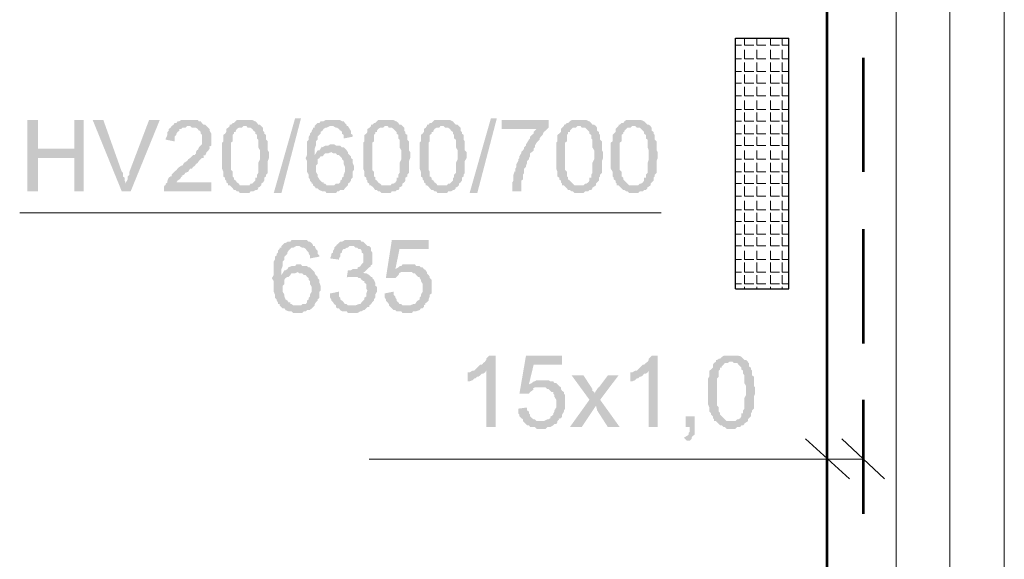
# Model space of a CAD drawing. Header units: millimetres. Extents: x 16 to 647, y 3 to 417.
# Tile 29 of 80: x 379 to 406, y 94 to 109. Entities that reach past the tile are written whole.
import ezdxf

# ---------------------------------------------------------------- set-up
doc = ezdxf.new("R2010")
doc.units = ezdxf.units.MM
doc.header["$MEASUREMENT"] = 0
doc.layers.get('0').update_dxf_attribs({"linetype": 'CONTINUOUS'})

msp = doc.modelspace()

# ---------------------------------------------------------------- hatches: boundary and pattern name
for points in [[(385.873, 103.877), (386.469, 105.962), (386.634, 105.962), (386.088, 103.877)], [(391.333, 103.877), (391.929, 105.962), (392.094, 105.962), (391.548, 103.877)], [(379.304, 105.912), (379.007, 105.912), (379.007, 103.927), (379.304, 103.927), (379.304, 104.853), (380.314, 104.853), (379.304, 105.118)], [(380.578, 105.912), (380.314, 105.912), (380.314, 105.118), (379.304, 105.118), (380.314, 104.853), (380.314, 103.927), (380.578, 103.927)], [(381.124, 105.912), (380.827, 105.912), (381.637, 103.927), (381.753, 104.142), (381.72, 104.225), (381.72, 104.307), (381.67, 104.34), (381.67, 104.44), (381.637, 104.473)], [(382.696, 105.912), (382.398, 105.912), (381.852, 104.473), (381.852, 104.39), (381.803, 104.34), (381.803, 104.258), (381.753, 104.175), (381.753, 104.142), (381.637, 103.927), (381.886, 103.927)], [(384.003, 105.747), (383.49, 105.747), (383.54, 105.747), (383.59, 105.697), (383.706, 105.697), (383.755, 105.664), (383.788, 105.614), (383.788, 105.631), (383.838, 105.581), (383.838, 105.532), (383.871, 105.499), (383.871, 105.234), (383.838, 105.201), (383.788, 105.151), (383.755, 105.068), (383.739, 105.085), (383.706, 105.019), (383.706, 104.986), (383.672, 104.936), (383.623, 104.936), (383.59, 104.903), (383.54, 104.853), (383.49, 104.82), (383.457, 104.771), (383.375, 104.721), (383.325, 104.638), (383.292, 104.638), (383.242, 104.605), (383.193, 104.556), (383.16, 104.522), (383.11, 104.473), (383.077, 104.44), (383.027, 104.39), (383.027, 104.34), (382.994, 104.34), (382.944, 104.307), (382.911, 104.225), (382.911, 104.175), (382.862, 104.142), (382.862, 104.092), (382.845, 104.109), (382.812, 104.059), (382.812, 103.927), (384.136, 103.927), (384.136, 104.175), (383.16, 104.175), (383.193, 104.225), (383.242, 104.258), (383.292, 104.307), (383.275, 104.324), (383.325, 104.34), (383.308, 104.357), (383.375, 104.39), (383.408, 104.44), (383.49, 104.473), (383.54, 104.556), (383.59, 104.556), (383.623, 104.605), (383.672, 104.638), (383.706, 104.688), (383.755, 104.721), (383.788, 104.771), (383.838, 104.82), (383.871, 104.853), (383.921, 104.853), (383.921, 104.903), (383.904, 104.92), (383.97, 104.936), (384.003, 105.019), (384.053, 105.068), (384.086, 105.118), (384.086, 105.151), (384.07, 105.168), (384.136, 105.201), (384.136, 105.366), (384.136, 105.532), (384.086, 105.614), (384.086, 105.664), (384.053, 105.697)], [(383.49, 105.912), (383.292, 105.912), (383.242, 105.879), (383.193, 105.879), (383.16, 105.83), (383.11, 105.83), (383.077, 105.78), (383.027, 105.747), (382.994, 105.697), (382.944, 105.664), (382.944, 105.614), (382.911, 105.581), (382.911, 105.499), (382.862, 105.399), (382.862, 105.366), (383.11, 105.317), (383.11, 105.449), (383.16, 105.499), (383.16, 105.532), (383.193, 105.581), (383.242, 105.614), (383.242, 105.664), (383.292, 105.664), (383.325, 105.697), (383.408, 105.697), (383.457, 105.747), (384.003, 105.747), (383.97, 105.78), (383.921, 105.78), (383.871, 105.83), (383.838, 105.879), (383.788, 105.879), (383.755, 105.912), (383.59, 105.912)], [(384.649, 105.747), (384.599, 105.697), (384.549, 105.664), (384.549, 105.581), (384.516, 105.532), (384.467, 105.499), (384.467, 105.317), (384.434, 105.284), (384.434, 104.556), (384.467, 104.473), (384.467, 104.34), (384.516, 104.307), (384.516, 104.258), (384.549, 104.225), (384.549, 104.175), (384.599, 104.142), (384.599, 104.092), (385.062, 104.092), (384.93, 104.092), (384.897, 104.142), (384.847, 104.175), (384.814, 104.225), (384.764, 104.258), (384.764, 104.307), (384.748, 104.324), (384.731, 104.34), (384.731, 104.473), (384.682, 104.522), (384.682, 105.284), (384.731, 105.317), (384.731, 105.499), (384.764, 105.532), (384.764, 105.581), (384.814, 105.581), (384.814, 105.614), (384.847, 105.664), (384.897, 105.697), (384.98, 105.697), (385.029, 105.747), (385.062, 105.747)], [(385.062, 105.912), (384.847, 105.912), (384.814, 105.879), (384.764, 105.83), (384.731, 105.83), (384.682, 105.78), (384.649, 105.78), (384.649, 105.747), (385.112, 105.747), (385.145, 105.697), (385.228, 105.697), (385.277, 105.664), (385.31, 105.614), (385.36, 105.581), (385.36, 105.532), (385.41, 105.499), (385.41, 105.399), (385.443, 105.366), (385.443, 105.151), (385.492, 105.068), (385.492, 104.903), (385.492, 104.82), (385.443, 104.721), (385.443, 104.44), (385.41, 104.39), (385.41, 104.307), (385.36, 104.307), (385.36, 104.225), (385.31, 104.175), (385.277, 104.142), (385.228, 104.142), (385.195, 104.092), (384.649, 104.092), (384.682, 104.059), (384.731, 104.01), (384.764, 103.96), (384.814, 103.96), (384.847, 103.927), (384.897, 103.927), (384.93, 103.877), (385.195, 103.877), (385.228, 103.927), (385.31, 103.927), (385.36, 103.96), (385.41, 103.96), (385.443, 104.01), (385.426, 104.026), (385.492, 104.059), (385.526, 104.092), (385.526, 104.142), (385.575, 104.175), (385.608, 104.225), (385.608, 104.307), (385.658, 104.34), (385.658, 104.39), (385.708, 104.44), (385.708, 104.771), (385.741, 104.853), (385.741, 105.019), (385.708, 105.068), (385.708, 105.317), (385.658, 105.366), (385.658, 105.499), (385.608, 105.532), (385.608, 105.581), (385.575, 105.614), (385.575, 105.697), (385.559, 105.714), (385.526, 105.747), (385.492, 105.78), (385.443, 105.78), (385.41, 105.83), (385.36, 105.879), (385.344, 105.879), (385.277, 105.912), (385.145, 105.912)], [(387.015, 105.747), (387.015, 105.697), (386.965, 105.697), (386.965, 105.664), (386.932, 105.614), (386.932, 105.581), (386.882, 105.532), (386.882, 105.499), (386.849, 105.449), (386.849, 105.366), (386.8, 105.317), (386.8, 104.936), (386.766, 104.853), (386.75, 104.87), (386.8, 104.771), (386.8, 104.473), (386.849, 104.39), (386.849, 104.307), (386.882, 104.258), (386.882, 104.225), (386.932, 104.175), (386.932, 104.142), (386.965, 104.142), (386.965, 104.092), (387.015, 104.059), (387.048, 104.01), (387.097, 104.01), (387.147, 103.96), (387.23, 103.927), (387.312, 103.927), (387.346, 103.877), (387.61, 103.877), (387.643, 103.927), (387.693, 103.927), (387.726, 103.96), (387.825, 103.96), (387.858, 104.01), (387.908, 104.059), (387.941, 104.092), (387.346, 104.092), (387.312, 104.142), (387.263, 104.142), (387.263, 104.175), (387.23, 104.175), (387.18, 104.225), (387.147, 104.258), (387.097, 104.34), (387.097, 104.39), (387.048, 104.473), (387.048, 104.638), (387.097, 104.688), (387.097, 104.82), (387.147, 104.853), (387.18, 104.903), (387.23, 104.903), (387.263, 104.936), (387.015, 104.936), (387.015, 105.118), (387.048, 105.201), (387.048, 105.317), (387.097, 105.366), (387.097, 105.449), (387.147, 105.499), (387.18, 105.532), (387.18, 105.581), (387.23, 105.614), (387.263, 105.664), (387.312, 105.697), (387.346, 105.697), (387.445, 105.747), (387.478, 105.747)], [(387.478, 105.912), (387.312, 105.912), (387.263, 105.879), (387.18, 105.879), (387.147, 105.83), (387.097, 105.83), (387.048, 105.78), (387.015, 105.747), (387.528, 105.747), (387.61, 105.697), (387.643, 105.697), (387.693, 105.664), (387.726, 105.614), (387.726, 105.631), (387.776, 105.581), (387.776, 105.532), (387.825, 105.499), (387.825, 105.399), (388.074, 105.449), (388.074, 105.499), (388.024, 105.532), (388.024, 105.614), (387.991, 105.664), (387.941, 105.747), (387.908, 105.747), (387.908, 105.78), (387.858, 105.83), (387.825, 105.879), (387.776, 105.879), (387.726, 105.912), (387.561, 105.912)], [(388.586, 105.747), (388.537, 105.697), (388.487, 105.664), (388.487, 105.581), (388.454, 105.532), (388.404, 105.499), (388.404, 105.317), (388.371, 105.284), (388.371, 104.556), (388.404, 104.473), (388.404, 104.34), (388.454, 104.307), (388.454, 104.258), (388.487, 104.225), (388.487, 104.175), (388.537, 104.142), (388.537, 104.092), (389, 104.092), (388.884, 104.092), (388.835, 104.142), (388.785, 104.175), (388.752, 104.225), (388.702, 104.258), (388.702, 104.307), (388.702, 104.324), (388.669, 104.34), (388.669, 104.473), (388.62, 104.522), (388.62, 105.284), (388.669, 105.317), (388.669, 105.499), (388.702, 105.532), (388.702, 105.581), (388.752, 105.581), (388.752, 105.614), (388.785, 105.664), (388.835, 105.697), (388.917, 105.697), (388.967, 105.747), (389, 105.747)], [(389, 105.912), (388.785, 105.912), (388.752, 105.879), (388.702, 105.83), (388.669, 105.83), (388.62, 105.78), (388.586, 105.78), (388.586, 105.747), (389.05, 105.747), (389.083, 105.697), (389.166, 105.697), (389.215, 105.664), (389.265, 105.614), (389.298, 105.581), (389.298, 105.532), (389.348, 105.499), (389.348, 105.399), (389.381, 105.366), (389.381, 105.151), (389.43, 105.068), (389.43, 104.903), (389.43, 104.82), (389.381, 104.721), (389.381, 104.44), (389.348, 104.39), (389.348, 104.307), (389.298, 104.307), (389.298, 104.225), (389.265, 104.175), (389.215, 104.142), (389.166, 104.142), (389.132, 104.092), (388.586, 104.092), (388.62, 104.059), (388.669, 104.01), (388.702, 103.96), (388.752, 103.96), (388.785, 103.927), (388.835, 103.927), (388.884, 103.877), (389.132, 103.877), (389.166, 103.927), (389.265, 103.927), (389.298, 103.96), (389.348, 103.96), (389.381, 104.01), (389.364, 104.026), (389.43, 104.059), (389.463, 104.092), (389.463, 104.142), (389.513, 104.175), (389.546, 104.225), (389.546, 104.307), (389.596, 104.34), (389.596, 104.39), (389.645, 104.44), (389.645, 104.771), (389.678, 104.853), (389.678, 105.019), (389.645, 105.068), (389.645, 105.317), (389.596, 105.366), (389.596, 105.499), (389.546, 105.532), (389.546, 105.581), (389.513, 105.614), (389.513, 105.697), (389.496, 105.714), (389.463, 105.747), (389.43, 105.78), (389.381, 105.78), (389.348, 105.83), (389.298, 105.879), (389.281, 105.879), (389.215, 105.912), (389.083, 105.912)], [(390.142, 105.747), (390.109, 105.697), (390.059, 105.664), (390.059, 105.581), (390.026, 105.532), (389.976, 105.499), (389.976, 105.317), (389.943, 105.284), (389.943, 104.556), (389.976, 104.473), (389.976, 104.34), (390.026, 104.307), (390.026, 104.258), (390.059, 104.225), (390.059, 104.175), (390.109, 104.142), (390.109, 104.092), (390.572, 104.092), (390.44, 104.092), (390.406, 104.142), (390.357, 104.175), (390.324, 104.225), (390.274, 104.258), (390.274, 104.307), (390.258, 104.324), (390.224, 104.34), (390.224, 104.473), (390.191, 104.522), (390.191, 105.284), (390.224, 105.317), (390.224, 105.499), (390.274, 105.532), (390.274, 105.581), (390.324, 105.581), (390.324, 105.614), (390.357, 105.664), (390.406, 105.697), (390.489, 105.697), (390.522, 105.747), (390.572, 105.747)], [(390.572, 105.912), (390.357, 105.912), (390.324, 105.879), (390.274, 105.83), (390.224, 105.83), (390.191, 105.78), (390.142, 105.78), (390.142, 105.747), (390.605, 105.747), (390.655, 105.697), (390.737, 105.697), (390.787, 105.664), (390.82, 105.614), (390.87, 105.581), (390.87, 105.532), (390.903, 105.499), (390.903, 105.399), (390.952, 105.366), (390.952, 105.151), (391.002, 105.068), (391.002, 104.903), (391.002, 104.82), (390.952, 104.721), (390.952, 104.44), (390.903, 104.39), (390.903, 104.307), (390.87, 104.307), (390.87, 104.225), (390.82, 104.175), (390.787, 104.142), (390.737, 104.142), (390.704, 104.092), (390.142, 104.092), (390.191, 104.059), (390.224, 104.01), (390.274, 103.96), (390.324, 103.96), (390.357, 103.927), (390.406, 103.927), (390.44, 103.877), (390.704, 103.877), (390.737, 103.927), (390.82, 103.927), (390.87, 103.96), (390.903, 103.96), (390.952, 104.01), (390.936, 104.026), (391.002, 104.059), (391.035, 104.092), (391.035, 104.142), (391.085, 104.175), (391.118, 104.225), (391.118, 104.307), (391.168, 104.34), (391.168, 104.39), (391.201, 104.44), (391.201, 104.771), (391.25, 104.853), (391.25, 105.019), (391.201, 105.068), (391.201, 105.317), (391.168, 105.366), (391.168, 105.499), (391.118, 105.532), (391.118, 105.581), (391.085, 105.614), (391.085, 105.697), (391.068, 105.714), (391.035, 105.747), (391.002, 105.78), (390.952, 105.78), (390.903, 105.83), (390.87, 105.879), (390.853, 105.879), (390.787, 105.912), (390.655, 105.912)], [(393.534, 105.912), (392.226, 105.912), (392.226, 105.664), (393.203, 105.664), (393.153, 105.614), (393.12, 105.581), (393.12, 105.532), (393.07, 105.499), (393.021, 105.449), (393.021, 105.399), (392.988, 105.366), (392.938, 105.284), (392.905, 105.234), (392.905, 105.201), (392.855, 105.151), (392.855, 105.118), (392.822, 105.068), (392.772, 105.019), (392.772, 104.986), (392.723, 104.903), (392.723, 104.853), (392.69, 104.82), (392.69, 104.771), (392.64, 104.688), (392.64, 104.605), (392.607, 104.556), (392.607, 104.473), (392.59, 104.489), (392.557, 104.39), (392.557, 104.225), (392.524, 104.175), (392.524, 103.927), (392.772, 103.927), (392.772, 104.225), (392.822, 104.258), (392.822, 104.39), (392.855, 104.44), (392.855, 104.556), (392.905, 104.605), (392.905, 104.638), (392.938, 104.721), (392.938, 104.771), (392.988, 104.82), (392.988, 104.853), (393.021, 104.903), (393.021, 104.986), (393.07, 105.019), (393.12, 105.068), (393.12, 105.118), (393.153, 105.151), (393.153, 105.201), (393.203, 105.284), (393.236, 105.317), (393.285, 105.366), (393.285, 105.399), (393.318, 105.449), (393.368, 105.499), (393.401, 105.581), (393.451, 105.614), (393.5, 105.664), (393.534, 105.697)], [(393.964, 105.747), (393.914, 105.697), (393.881, 105.664), (393.881, 105.581), (393.831, 105.532), (393.782, 105.499), (393.782, 105.317), (393.749, 105.284), (393.749, 104.556), (393.782, 104.473), (393.782, 104.34), (393.831, 104.307), (393.831, 104.258), (393.881, 104.225), (393.881, 104.175), (393.914, 104.142), (393.914, 104.092), (394.377, 104.092), (394.262, 104.092), (394.212, 104.142), (394.179, 104.175), (394.129, 104.225), (394.08, 104.258), (394.08, 104.307), (394.08, 104.324), (394.046, 104.34), (394.046, 104.473), (393.997, 104.522), (393.997, 105.284), (394.046, 105.317), (394.046, 105.499), (394.08, 105.532), (394.08, 105.581), (394.129, 105.581), (394.129, 105.614), (394.179, 105.664), (394.212, 105.697), (394.295, 105.697), (394.344, 105.747), (394.377, 105.747)], [(394.377, 105.912), (394.179, 105.912), (394.129, 105.879), (394.08, 105.83), (394.046, 105.83), (393.997, 105.78), (393.964, 105.78), (393.964, 105.747), (394.427, 105.747), (394.46, 105.697), (394.559, 105.697), (394.592, 105.664), (394.642, 105.614), (394.675, 105.581), (394.675, 105.532), (394.725, 105.499), (394.725, 105.399), (394.758, 105.366), (394.758, 105.151), (394.808, 105.068), (394.808, 104.903), (394.808, 104.82), (394.758, 104.721), (394.758, 104.44), (394.725, 104.39), (394.725, 104.307), (394.675, 104.307), (394.675, 104.225), (394.642, 104.175), (394.592, 104.142), (394.559, 104.142), (394.51, 104.092), (393.964, 104.092), (393.997, 104.059), (394.046, 104.01), (394.08, 103.96), (394.129, 103.96), (394.179, 103.927), (394.212, 103.927), (394.262, 103.877), (394.51, 103.877), (394.559, 103.927), (394.642, 103.927), (394.675, 103.96), (394.725, 103.96), (394.758, 104.01), (394.758, 104.026), (394.808, 104.059), (394.857, 104.092), (394.857, 104.142), (394.89, 104.175), (394.94, 104.225), (394.94, 104.307), (394.973, 104.34), (394.973, 104.39), (395.023, 104.44), (395.023, 104.771), (395.056, 104.853), (395.056, 105.019), (395.023, 105.068), (395.023, 105.317), (394.973, 105.366), (394.973, 105.499), (394.94, 105.532), (394.94, 105.581), (394.89, 105.614), (394.89, 105.697), (394.874, 105.714), (394.857, 105.747), (394.808, 105.78), (394.758, 105.78), (394.725, 105.83), (394.675, 105.879), (394.659, 105.879), (394.592, 105.912), (394.46, 105.912)], [(395.486, 105.747), (395.436, 105.697), (395.403, 105.664), (395.403, 105.581), (395.354, 105.532), (395.32, 105.499), (395.32, 105.317), (395.271, 105.284), (395.271, 104.556), (395.32, 104.473), (395.32, 104.34), (395.354, 104.307), (395.354, 104.258), (395.403, 104.225), (395.403, 104.175), (395.436, 104.142), (395.436, 104.092), (395.9, 104.092), (395.784, 104.092), (395.734, 104.142), (395.701, 104.175), (395.651, 104.225), (395.618, 104.258), (395.618, 104.307), (395.602, 104.324), (395.569, 104.34), (395.569, 104.473), (395.519, 104.522), (395.519, 105.284), (395.569, 105.317), (395.569, 105.499), (395.618, 105.532), (395.618, 105.581), (395.651, 105.581), (395.651, 105.614), (395.701, 105.664), (395.734, 105.697), (395.817, 105.697), (395.866, 105.747), (395.9, 105.747)], [(395.9, 105.912), (395.701, 105.912), (395.651, 105.879), (395.618, 105.83), (395.569, 105.83), (395.519, 105.78), (395.486, 105.78), (395.486, 105.747), (395.949, 105.747), (395.999, 105.697), (396.082, 105.697), (396.115, 105.664), (396.164, 105.614), (396.197, 105.581), (396.197, 105.532), (396.247, 105.499), (396.247, 105.399), (396.297, 105.366), (396.297, 105.151), (396.33, 105.068), (396.33, 104.903), (396.33, 104.82), (396.297, 104.721), (396.297, 104.44), (396.247, 104.39), (396.247, 104.307), (396.197, 104.307), (396.197, 104.225), (396.164, 104.175), (396.115, 104.142), (396.082, 104.142), (396.032, 104.092), (395.486, 104.092), (395.519, 104.059), (395.569, 104.01), (395.618, 103.96), (395.651, 103.96), (395.701, 103.927), (395.734, 103.927), (395.784, 103.877), (396.032, 103.877), (396.082, 103.927), (396.164, 103.927), (396.197, 103.96), (396.247, 103.96), (396.297, 104.01), (396.28, 104.026), (396.33, 104.059), (396.379, 104.092), (396.379, 104.142), (396.412, 104.175), (396.462, 104.225), (396.462, 104.307), (396.495, 104.34), (396.495, 104.39), (396.545, 104.44), (396.545, 104.771), (396.578, 104.853), (396.578, 105.019), (396.545, 105.068), (396.545, 105.317), (396.495, 105.366), (396.495, 105.499), (396.462, 105.532), (396.462, 105.581), (396.412, 105.614), (396.412, 105.697), (396.396, 105.714), (396.379, 105.747), (396.33, 105.78), (396.297, 105.78), (396.247, 105.83), (396.197, 105.879), (396.115, 105.912), (395.999, 105.912)], [(387.528, 105.234), (387.445, 105.234), (387.395, 105.201), (387.312, 105.201), (387.23, 105.151), (387.213, 105.168), (387.18, 105.118), (387.147, 105.068), (387.097, 105.068), (387.048, 104.986), (387.015, 104.936), (387.263, 104.936), (387.312, 104.986), (387.395, 104.986), (387.478, 105.019), (387.941, 105.019), (387.908, 105.068), (387.858, 105.118), (387.825, 105.151), (387.776, 105.151), (387.726, 105.201), (387.61, 105.201), (387.561, 105.234)], [(387.941, 105.019), (387.478, 105.019), (387.528, 104.986), (387.61, 104.986), (387.643, 104.936), (387.693, 104.936), (387.726, 104.903), (387.776, 104.853), (387.776, 104.82), (387.825, 104.771), (387.825, 104.688), (387.858, 104.605), (387.858, 104.473), (387.825, 104.39), (387.825, 104.34), (387.776, 104.307), (387.776, 104.258), (387.726, 104.225), (387.726, 104.175), (387.693, 104.142), (387.61, 104.142), (387.561, 104.092), (387.478, 104.092), (387.941, 104.092), (387.941, 104.142), (387.991, 104.175), (388.024, 104.225), (388.024, 104.258), (388.074, 104.307), (388.074, 104.473), (388.107, 104.522), (388.107, 104.638), (388.074, 104.721), (388.074, 104.82), (388.024, 104.853), (388.024, 104.903), (387.991, 104.936), (387.941, 104.986)], [(386.088, 102.405), (386.088, 102.355), (386.038, 102.355), (386.038, 102.322), (385.989, 102.272), (385.989, 102.223), (385.956, 102.19), (385.956, 102.14), (385.906, 102.107), (385.906, 102.024), (385.873, 101.974), (385.873, 101.594), (385.823, 101.511), (385.807, 101.528), (385.873, 101.428), (385.873, 101.131), (385.906, 101.048), (385.906, 100.965), (385.956, 100.916), (385.956, 100.882), (385.989, 100.833), (385.989, 100.783), (386.038, 100.783), (386.038, 100.75), (386.088, 100.7), (386.121, 100.667), (386.171, 100.667), (386.204, 100.618), (386.287, 100.585), (386.369, 100.585), (386.419, 100.535), (386.667, 100.535), (386.717, 100.585), (386.766, 100.585), (386.8, 100.618), (386.882, 100.618), (386.932, 100.667), (386.965, 100.7), (387.015, 100.75), (386.419, 100.75), (386.369, 100.783), (386.336, 100.783), (386.336, 100.833), (386.287, 100.833), (386.254, 100.882), (386.204, 100.916), (386.171, 100.998), (386.171, 101.048), (386.121, 101.131), (386.121, 101.296), (386.171, 101.346), (386.171, 101.462), (386.204, 101.511), (386.254, 101.544), (386.287, 101.544), (386.336, 101.594), (386.088, 101.594), (386.088, 101.759), (386.121, 101.842), (386.121, 101.974), (386.171, 102.024), (386.171, 102.107), (386.204, 102.14), (386.254, 102.19), (386.254, 102.223), (386.287, 102.272), (386.336, 102.322), (386.369, 102.355), (386.419, 102.355), (386.502, 102.405), (386.551, 102.405)], [(386.551, 102.57), (386.369, 102.57), (386.336, 102.52), (386.254, 102.52), (386.204, 102.487), (386.171, 102.487), (386.121, 102.438), (386.088, 102.405), (386.584, 102.405), (386.667, 102.355), (386.717, 102.355), (386.766, 102.322), (386.8, 102.272), (386.783, 102.289), (386.849, 102.223), (386.849, 102.19), (386.882, 102.14), (386.882, 102.057), (387.147, 102.107), (387.147, 102.14), (387.097, 102.19), (387.097, 102.272), (387.048, 102.322), (387.015, 102.405), (386.965, 102.405), (386.965, 102.438), (386.932, 102.487), (386.882, 102.52), (386.849, 102.52), (386.8, 102.57), (386.634, 102.57)], [(387.61, 102.405), (387.561, 102.355), (387.561, 102.322), (387.528, 102.272), (387.528, 102.223), (387.478, 102.19), (387.478, 102.14), (387.445, 102.057), (387.693, 102.024), (387.693, 102.057), (387.726, 102.107), (387.726, 102.19), (387.776, 102.223), (387.776, 102.272), (387.825, 102.322), (387.858, 102.322), (387.908, 102.355), (387.941, 102.355), (387.991, 102.405), (388.074, 102.405)], [(388.074, 102.57), (387.858, 102.57), (387.776, 102.52), (387.726, 102.52), (387.693, 102.487), (387.643, 102.438), (387.643, 102.454), (387.61, 102.405), (388.107, 102.405), (388.156, 102.355), (388.206, 102.355), (388.239, 102.322), (388.289, 102.322), (388.322, 102.272), (388.322, 102.223), (388.371, 102.19), (388.371, 102.057), (388.371, 101.941), (388.322, 101.892), (388.289, 101.842), (388.239, 101.809), (388.222, 101.826), (388.206, 101.759), (388.074, 101.759), (388.024, 101.726), (387.991, 101.726), (388.454, 101.726), (388.487, 101.759), (388.537, 101.809), (388.586, 101.842), (388.57, 101.859), (388.62, 101.892), (388.62, 102.223), (388.586, 102.272), (388.586, 102.355), (388.537, 102.405), (388.487, 102.405), (388.454, 102.438), (388.404, 102.487), (388.371, 102.52), (388.322, 102.52), (388.289, 102.57), (388.107, 102.57)], [(390.191, 102.57), (389.166, 102.57), (389, 101.511), (389.265, 101.511), (389.298, 101.544), (389.348, 101.594), (389.381, 101.644), (389.364, 101.644), (389.43, 101.677), (389.596, 101.677), (390.109, 101.726), (390.092, 101.743), (390.059, 101.759), (389.265, 101.759), (389.381, 102.322), (390.191, 102.322)], [(386.584, 101.892), (386.502, 101.892), (386.469, 101.842), (386.369, 101.842), (386.287, 101.809), (386.287, 101.826), (386.254, 101.759), (386.204, 101.726), (386.171, 101.726), (386.121, 101.644), (386.088, 101.594), (386.336, 101.594), (386.369, 101.644), (386.469, 101.644), (386.551, 101.677), (387.015, 101.677), (386.965, 101.726), (386.932, 101.759), (386.882, 101.809), (386.849, 101.809), (386.8, 101.842), (386.667, 101.842), (386.634, 101.892)], [(389.645, 101.892), (389.463, 101.892), (389.43, 101.842), (389.381, 101.842), (389.348, 101.809), (389.265, 101.759), (390.059, 101.759), (390.026, 101.809), (389.976, 101.809), (389.943, 101.842), (389.844, 101.842), (389.811, 101.892), (389.728, 101.892)], [(387.015, 101.677), (386.551, 101.677), (386.584, 101.644), (386.667, 101.644), (386.717, 101.594), (386.766, 101.594), (386.8, 101.544), (386.849, 101.511), (386.849, 101.462), (386.882, 101.428), (386.882, 101.346), (386.932, 101.263), (386.932, 101.131), (386.882, 101.048), (386.882, 100.998), (386.849, 100.965), (386.849, 100.916), (386.8, 100.882), (386.8, 100.833), (386.766, 100.783), (386.667, 100.783), (386.634, 100.75), (386.551, 100.75), (387.015, 100.75), (387.015, 100.783), (387.048, 100.833), (387.097, 100.882), (387.097, 100.916), (387.147, 100.965), (387.147, 101.131), (387.18, 101.164), (387.18, 101.296), (387.147, 101.379), (387.147, 101.462), (387.097, 101.511), (387.097, 101.544), (387.048, 101.594), (387.015, 101.644)], [(387.941, 101.726), (387.908, 101.511), (387.892, 101.528), (387.991, 101.544), (388.586, 101.544), (388.537, 101.594), (388.454, 101.644), (388.404, 101.644), (388.371, 101.677), (388.404, 101.677), (388.454, 101.726), (387.991, 101.726)], [(390.109, 101.726), (389.596, 101.677), (389.728, 101.677), (389.761, 101.644), (389.811, 101.644), (389.844, 101.594), (389.894, 101.544), (389.943, 101.544), (389.943, 101.511), (389.976, 101.462), (389.976, 101.428), (390.026, 101.346), (390.026, 101.131), (389.976, 101.048), (389.976, 100.998), (389.943, 100.965), (389.943, 100.916), (389.894, 100.882), (389.877, 100.882), (389.844, 100.833), (389.811, 100.783), (389.761, 100.783), (389.678, 100.75), (389.596, 100.75), (390.059, 100.75), (390.109, 100.783), (390.092, 100.8), (390.142, 100.833), (390.191, 100.882), (390.191, 100.916), (390.224, 100.998), (390.224, 101.048), (390.274, 101.081), (390.274, 101.462), (390.224, 101.511), (390.224, 101.544), (390.191, 101.594), (390.142, 101.644), (390.142, 101.677)], [(388.586, 101.544), (388.074, 101.544), (388.206, 101.544), (388.239, 101.511), (388.289, 101.511), (388.322, 101.462), (388.371, 101.428), (388.404, 101.428), (388.404, 101.379), (388.454, 101.346), (388.454, 101.213), (388.487, 101.164), (388.487, 101.18), (388.454, 101.081), (388.454, 100.998), (388.404, 100.965), (388.404, 100.916), (388.371, 100.882), (388.322, 100.833), (388.289, 100.783), (388.239, 100.783), (388.156, 100.75), (387.61, 100.75), (387.61, 100.7), (387.643, 100.667), (387.693, 100.667), (387.726, 100.618), (387.776, 100.585), (387.908, 100.585), (387.941, 100.535), (388.206, 100.535), (388.289, 100.585), (388.322, 100.585), (388.371, 100.618), (388.404, 100.618), (388.454, 100.667), (388.487, 100.7), (388.537, 100.7), (388.537, 100.75), (388.586, 100.783), (388.62, 100.833), (388.669, 100.882), (388.669, 100.916), (388.702, 100.965), (388.702, 101.048), (388.752, 101.131), (388.752, 101.164), (388.752, 101.263), (388.702, 101.296), (388.702, 101.379), (388.669, 101.462), (388.62, 101.511), (388.62, 101.544)], [(387.693, 101.131), (387.445, 101.081), (387.445, 100.965), (387.478, 100.916), (387.478, 100.882), (387.528, 100.833), (387.561, 100.783), (387.61, 100.75), (388.074, 100.75), (387.941, 100.75), (387.908, 100.783), (387.858, 100.783), (387.825, 100.833), (387.809, 100.849), (387.776, 100.882), (387.726, 100.916), (387.726, 100.965), (387.693, 100.998), (387.693, 101.081)], [(389.215, 101.131), (388.967, 101.081), (388.967, 100.965), (389, 100.916), (389, 100.882), (389.05, 100.833), (389.083, 100.783), (389.083, 100.75), (389.132, 100.7), (389.166, 100.667), (389.215, 100.618), (389.265, 100.618), (389.298, 100.585), (389.43, 100.585), (389.463, 100.535), (389.728, 100.535), (389.761, 100.585), (389.844, 100.585), (389.943, 100.618), (389.976, 100.667), (390.026, 100.667), (390.059, 100.7), (390.059, 100.75), (389.463, 100.75), (389.43, 100.783), (389.381, 100.783), (389.348, 100.833), (389.298, 100.882), (389.298, 100.916), (389.265, 100.965), (389.265, 100.998), (389.215, 101.048)], [(392.061, 99.344), (391.879, 99.344), (391.846, 99.311), (391.796, 99.261), (391.796, 99.228), (391.763, 99.178), (391.714, 99.145), (391.68, 99.096), (391.631, 99.096), (391.581, 99.046), (391.548, 99.013), (391.498, 98.963), (391.465, 98.93), (391.796, 98.93), (391.796, 97.358), (392.061, 97.358)], [(393.914, 99.344), (392.905, 99.344), (392.723, 98.285), (392.988, 98.285), (393.021, 98.334), (393.07, 98.368), (393.12, 98.417), (393.103, 98.434), (393.153, 98.467), (393.318, 98.467), (393.831, 98.5), (393.815, 98.516), (393.782, 98.55), (392.988, 98.55), (393.12, 99.096), (393.914, 99.096)], [(396.578, 99.344), (396.412, 99.344), (396.379, 99.311), (396.33, 99.261), (396.33, 99.228), (396.297, 99.178), (396.247, 99.145), (396.197, 99.096), (396.164, 99.096), (396.115, 99.046), (396.082, 99.013), (396.032, 98.963), (395.999, 98.93), (396.33, 98.93), (396.33, 97.358), (396.578, 97.358)], [(398.199, 99.178), (398.15, 99.145), (398.117, 99.096), (398.117, 99.013), (398.067, 98.963), (398.017, 98.93), (398.017, 98.765), (397.984, 98.715), (397.984, 97.987), (398.017, 97.904), (398.017, 97.788), (398.067, 97.739), (398.067, 97.706), (398.117, 97.656), (398.117, 97.606), (398.15, 97.573), (398.15, 97.524), (398.613, 97.524), (398.497, 97.524), (398.448, 97.573), (398.414, 97.606), (398.365, 97.656), (398.315, 97.706), (398.315, 97.739), (398.315, 97.755), (398.282, 97.788), (398.282, 97.904), (398.232, 97.954), (398.232, 98.715), (398.282, 98.765), (398.282, 98.93), (398.315, 98.963), (398.315, 99.013), (398.365, 99.013), (398.365, 99.046), (398.414, 99.096), (398.448, 99.145), (398.53, 99.145), (398.58, 99.178), (398.613, 99.178)], [(398.613, 99.344), (398.414, 99.344), (398.365, 99.311), (398.315, 99.261), (398.282, 99.261), (398.232, 99.228), (398.199, 99.228), (398.199, 99.178), (398.663, 99.178), (398.696, 99.145), (398.795, 99.145), (398.828, 99.096), (398.878, 99.046), (398.911, 99.013), (398.911, 98.963), (398.96, 98.93), (398.96, 98.847), (398.994, 98.798), (398.994, 98.583), (399.043, 98.5), (399.043, 98.334), (399.043, 98.252), (398.994, 98.169), (398.994, 97.871), (398.96, 97.822), (398.96, 97.739), (398.911, 97.739), (398.911, 97.656), (398.878, 97.606), (398.828, 97.573), (398.795, 97.573), (398.745, 97.524), (398.199, 97.524), (398.232, 97.491), (398.282, 97.441), (398.315, 97.408), (398.365, 97.408), (398.414, 97.358), (398.448, 97.358), (398.497, 97.309), (398.745, 97.309), (398.795, 97.358), (398.878, 97.358), (398.911, 97.408), (398.96, 97.408), (398.994, 97.441), (398.994, 97.458), (399.043, 97.491), (399.093, 97.524), (399.093, 97.573), (399.126, 97.606), (399.176, 97.656), (399.176, 97.739), (399.209, 97.788), (399.209, 97.822), (399.258, 97.871), (399.258, 98.202), (399.291, 98.285), (399.291, 98.467), (399.258, 98.5), (399.258, 98.765), (399.209, 98.798), (399.209, 98.93), (399.176, 98.963), (399.176, 99.013), (399.126, 99.046), (399.126, 99.145), (399.109, 99.145), (399.093, 99.178), (399.043, 99.228), (398.994, 99.228), (398.96, 99.261), (398.911, 99.311), (398.894, 99.327), (398.828, 99.344), (398.696, 99.344)], [(391.465, 98.93), (391.416, 98.93), (391.333, 98.88), (391.283, 98.88), (391.283, 98.632), (391.333, 98.632), (391.416, 98.665), (391.465, 98.715), (391.498, 98.715), (391.548, 98.765), (391.581, 98.765), (391.631, 98.798), (391.68, 98.847), (391.714, 98.847), (391.763, 98.88), (391.796, 98.93)], [(395.999, 98.93), (395.949, 98.93), (395.866, 98.88), (395.817, 98.88), (395.817, 98.632), (395.866, 98.632), (395.949, 98.665), (395.999, 98.715), (396.032, 98.715), (396.082, 98.765), (396.115, 98.765), (396.164, 98.798), (396.197, 98.847), (396.247, 98.847), (396.297, 98.88), (396.33, 98.93)], [(393.368, 98.665), (393.203, 98.665), (393.153, 98.632), (393.12, 98.632), (393.07, 98.583), (392.988, 98.55), (393.782, 98.55), (393.749, 98.583), (393.699, 98.583), (393.666, 98.632), (393.583, 98.632), (393.534, 98.665), (393.451, 98.665)], [(394.51, 98.798), (394.179, 98.798), (394.675, 98.119), (394.857, 97.954), (394.89, 97.822), (395.188, 97.358), (395.519, 97.358), (394.973, 98.119), (394.808, 98.285), (394.808, 98.334), (394.758, 98.368), (394.758, 98.417), (394.725, 98.467)], [(395.486, 98.798), (395.188, 98.798), (394.94, 98.467), (394.923, 98.467), (394.89, 98.417), (394.857, 98.368), (394.808, 98.285), (394.973, 98.119)], [(393.831, 98.5), (393.318, 98.467), (393.451, 98.467), (393.5, 98.417), (393.534, 98.417), (393.583, 98.368), (393.616, 98.334), (393.666, 98.334), (393.666, 98.285), (393.699, 98.252), (393.699, 98.202), (393.749, 98.119), (393.749, 97.904), (393.699, 97.822), (393.699, 97.788), (393.666, 97.739), (393.666, 97.706), (393.616, 97.656), (393.6, 97.673), (393.583, 97.606), (393.534, 97.573), (393.5, 97.573), (393.401, 97.524), (393.318, 97.524), (393.782, 97.524), (393.831, 97.573), (393.815, 97.59), (393.881, 97.606), (393.914, 97.656), (393.914, 97.706), (393.964, 97.788), (393.964, 97.822), (393.997, 97.871), (393.997, 98.252), (393.964, 98.285), (393.964, 98.334), (393.914, 98.368), (393.881, 98.417), (393.881, 98.467)], [(394.675, 98.119), (394.129, 97.358), (394.46, 97.358), (394.857, 97.954)], [(392.938, 97.904), (392.69, 97.871), (392.69, 97.739), (392.723, 97.706), (392.723, 97.656), (392.772, 97.606), (392.822, 97.573), (392.822, 97.524), (392.855, 97.491), (392.905, 97.441), (392.938, 97.408), (392.988, 97.408), (393.021, 97.358), (393.153, 97.358), (393.203, 97.309), (393.451, 97.309), (393.5, 97.358), (393.583, 97.358), (393.666, 97.408), (393.699, 97.441), (393.749, 97.441), (393.782, 97.491), (393.782, 97.524), (393.203, 97.524), (393.153, 97.573), (393.12, 97.573), (393.07, 97.606), (393.021, 97.656), (393.021, 97.706), (392.988, 97.739), (392.988, 97.788), (392.938, 97.822)], [(397.604, 97.656), (397.356, 97.656), (397.356, 97.358), (397.471, 97.358), (397.471, 97.226), (397.438, 97.193), (397.438, 97.143), (397.389, 97.11), (397.306, 97.06), (397.389, 96.978), (397.471, 96.978), (397.521, 97.027), (397.521, 97.06), (397.554, 97.11), (397.604, 97.143), (397.604, 97.358)]]:
    msp.add_hatch(color=7).paths.add_polyline_path(points)

# ---------------------------------------------------------------- linework, layer by layer
at = {"color": 252, "linetype": 'Continuous', "lineweight": 18, "true_color": 0x989898}
for points in [[(406.24, 316.47), (406.24, 40.475)], [(403.229, 113.374), (403.229, 70.174)], [(404.718, 113.374), (404.718, 92.362)]]:
    msp.add_lwpolyline(points, dxfattribs=at)
at = {"color": 7, "linetype": 'Continuous', "lineweight": 53}
for points in [[(401.293, 111.372), (401.293, 72.16)], [(402.303, 107.65), (402.303, 104.473)], [(402.303, 102.868), (402.303, 99.691)], [(402.303, 98.119), (402.303, 94.943)]]:
    msp.add_lwpolyline(points, dxfattribs=at)
at = {"color": 7, "linetype": 'Continuous', "lineweight": 30}
for points in [[(398.745, 101.213), (398.745, 108.196)], [(398.745, 108.196), (400.234, 108.196)], [(400.234, 101.213), (400.234, 108.196)], [(398.745, 101.213), (400.234, 101.213)]]:
    msp.add_lwpolyline(points, dxfattribs=at)
at = {"color": 7, "linetype": 'Continuous', "lineweight": 20}
for points in [[(398.994, 107.997), (398.994, 108.196)], [(399.341, 107.997), (399.341, 108.196)], [(399.722, 107.997), (399.722, 108.196)], [(400.052, 107.997), (400.052, 108.196)], [(398.745, 107.997), (398.911, 107.997)], [(398.994, 107.997), (399.258, 107.997)], [(399.341, 107.997), (399.589, 107.997)], [(399.722, 107.997), (399.97, 107.997)], [(400.052, 107.997), (400.234, 107.997)], [(398.745, 107.616), (398.911, 107.616)], [(398.994, 107.616), (398.994, 107.865)], [(398.994, 107.616), (399.258, 107.616)], [(399.341, 107.616), (399.341, 107.865)], [(399.341, 107.616), (399.589, 107.616)], [(399.722, 107.616), (399.722, 107.865)], [(399.722, 107.616), (399.97, 107.616)], [(400.052, 107.616), (400.052, 107.865)], [(400.052, 107.616), (400.234, 107.616)], [(398.994, 107.269), (398.994, 107.517)], [(399.341, 107.269), (399.341, 107.517)], [(399.722, 107.269), (399.722, 107.517)], [(400.052, 107.269), (400.052, 107.517)], [(398.745, 107.269), (398.911, 107.269)], [(398.994, 107.269), (399.258, 107.269)], [(398.994, 106.938), (398.994, 107.186)], [(399.341, 107.269), (399.589, 107.269)], [(399.341, 106.938), (399.341, 107.186)], [(399.722, 107.269), (399.97, 107.269)], [(399.722, 106.938), (399.722, 107.186)], [(400.052, 107.269), (400.234, 107.269)], [(400.052, 106.938), (400.052, 107.186)], [(398.745, 106.938), (398.911, 106.938)], [(398.994, 106.938), (399.258, 106.938)], [(398.994, 106.591), (398.994, 106.839)], [(399.341, 106.938), (399.589, 106.938)], [(399.341, 106.591), (399.341, 106.839)], [(399.722, 106.938), (399.97, 106.938)], [(399.722, 106.591), (399.722, 106.839)], [(400.052, 106.938), (400.234, 106.938)], [(400.052, 106.591), (400.052, 106.839)], [(398.745, 106.591), (398.911, 106.591)], [(398.994, 106.591), (399.258, 106.591)], [(399.341, 106.591), (399.589, 106.591)], [(399.722, 106.591), (399.97, 106.591)], [(400.052, 106.591), (400.234, 106.591)], [(398.994, 106.21), (398.994, 106.458)], [(399.341, 106.21), (399.341, 106.458)], [(399.722, 106.21), (399.722, 106.458)], [(400.052, 106.21), (400.052, 106.458)], [(398.745, 106.21), (398.911, 106.21)], [(398.994, 106.21), (399.258, 106.21)], [(398.994, 105.879), (398.994, 106.127)], [(399.341, 106.21), (399.589, 106.21)], [(399.341, 105.879), (399.341, 106.127)], [(399.722, 106.21), (399.97, 106.21)], [(399.722, 105.879), (399.722, 106.127)], [(400.052, 106.21), (400.234, 106.21)], [(400.052, 105.879), (400.052, 106.127)], [(398.745, 105.879), (398.911, 105.879)], [(398.994, 105.879), (399.258, 105.879)], [(398.994, 105.532), (398.994, 105.78)], [(399.341, 105.879), (399.589, 105.879)], [(399.341, 105.532), (399.341, 105.78)], [(399.722, 105.879), (399.97, 105.879)], [(399.722, 105.532), (399.722, 105.78)], [(400.052, 105.879), (400.234, 105.879)], [(400.052, 105.532), (400.052, 105.78)], [(398.745, 105.532), (398.911, 105.532)], [(398.994, 105.532), (399.258, 105.532)], [(398.994, 105.201), (398.994, 105.449)], [(399.341, 105.532), (399.589, 105.532)], [(399.341, 105.201), (399.341, 105.449)], [(399.722, 105.532), (399.97, 105.532)], [(399.722, 105.201), (399.722, 105.449)], [(400.052, 105.532), (400.234, 105.532)], [(400.052, 105.201), (400.052, 105.449)], [(398.745, 105.201), (398.911, 105.201)], [(398.994, 105.201), (399.258, 105.201)], [(399.341, 105.201), (399.589, 105.201)], [(399.722, 105.201), (399.97, 105.201)], [(400.052, 105.201), (400.234, 105.201)], [(398.994, 104.82), (398.994, 105.068)], [(399.341, 104.82), (399.341, 105.068)], [(399.722, 104.82), (399.722, 105.068)], [(400.052, 104.82), (400.052, 105.068)], [(398.745, 104.82), (398.911, 104.82)], [(398.994, 104.82), (399.258, 104.82)], [(398.994, 104.473), (398.994, 104.721)], [(399.341, 104.82), (399.589, 104.82)], [(399.341, 104.473), (399.341, 104.721)], [(399.722, 104.82), (399.97, 104.82)], [(399.722, 104.473), (399.722, 104.721)], [(400.052, 104.82), (400.234, 104.82)], [(400.052, 104.473), (400.052, 104.721)], [(398.745, 104.473), (398.911, 104.473)], [(398.994, 104.473), (399.258, 104.473)], [(398.994, 104.142), (398.994, 104.39)], [(399.341, 104.473), (399.589, 104.473)], [(399.341, 104.142), (399.341, 104.39)], [(399.722, 104.473), (399.97, 104.473)], [(399.722, 104.142), (399.722, 104.39)], [(400.052, 104.473), (400.234, 104.473)], [(400.052, 104.142), (400.052, 104.39)], [(398.745, 104.142), (398.911, 104.142)], [(398.994, 104.142), (399.258, 104.142)], [(398.994, 103.794), (398.994, 104.059)], [(399.341, 104.142), (399.589, 104.142)], [(399.341, 103.794), (399.341, 104.059)], [(399.722, 104.142), (399.97, 104.142)], [(399.722, 103.794), (399.722, 104.059)], [(400.052, 104.142), (400.234, 104.142)], [(400.052, 103.794), (400.052, 104.059)], [(398.745, 103.794), (398.911, 103.794)], [(398.994, 103.794), (399.258, 103.794)], [(399.341, 103.794), (399.589, 103.794)], [(399.722, 103.794), (399.97, 103.794)], [(400.052, 103.794), (400.234, 103.794)], [(398.994, 103.414), (398.994, 103.662)], [(399.341, 103.414), (399.341, 103.662)], [(399.722, 103.414), (399.722, 103.662)], [(400.052, 103.414), (400.052, 103.662)], [(378.792, 103.331), (396.677, 103.331), (396.677, 103.331)], [(398.745, 103.414), (398.911, 103.414)], [(398.994, 103.414), (399.258, 103.414)], [(398.994, 103.083), (398.994, 103.331)], [(399.341, 103.414), (399.589, 103.414)], [(399.341, 103.083), (399.341, 103.331)], [(399.722, 103.414), (399.97, 103.414)], [(399.722, 103.083), (399.722, 103.331)], [(400.052, 103.414), (400.234, 103.414)], [(400.052, 103.083), (400.052, 103.331)], [(398.745, 103.083), (398.911, 103.083)], [(398.994, 103.083), (399.258, 103.083)], [(398.994, 102.736), (398.994, 103)], [(399.341, 103.083), (399.589, 103.083)], [(399.341, 102.736), (399.341, 103)], [(399.722, 103.083), (399.97, 103.083)], [(399.722, 102.736), (399.722, 103)], [(400.052, 103.083), (400.234, 103.083)], [(400.052, 102.736), (400.052, 103)], [(398.745, 102.736), (398.911, 102.736)], [(398.994, 102.736), (399.258, 102.736)], [(399.341, 102.736), (399.589, 102.736)], [(399.722, 102.736), (399.97, 102.736)], [(400.052, 102.736), (400.234, 102.736)], [(398.745, 102.405), (398.911, 102.405)], [(398.994, 102.405), (398.994, 102.653)], [(398.994, 102.405), (399.258, 102.405)], [(399.341, 102.405), (399.341, 102.653)], [(399.341, 102.405), (399.589, 102.405)], [(399.722, 102.405), (399.722, 102.653)], [(399.722, 102.405), (399.97, 102.405)], [(400.052, 102.405), (400.052, 102.653)], [(400.052, 102.405), (400.234, 102.405)], [(398.994, 102.024), (398.994, 102.272)], [(399.341, 102.024), (399.341, 102.272)], [(399.722, 102.024), (399.722, 102.272)], [(400.052, 102.024), (400.052, 102.272)], [(398.745, 102.024), (398.911, 102.024)], [(398.994, 102.024), (399.258, 102.024)], [(398.994, 101.677), (398.994, 101.941)], [(399.341, 102.024), (399.589, 102.024)], [(399.341, 101.677), (399.341, 101.941)], [(399.722, 102.024), (399.97, 102.024)], [(399.722, 101.677), (399.722, 101.941)], [(400.052, 102.024), (400.234, 102.024)], [(400.052, 101.677), (400.052, 101.941)], [(398.745, 101.677), (398.911, 101.677)], [(398.994, 101.677), (399.258, 101.677)], [(398.994, 101.346), (398.994, 101.594)], [(399.341, 101.677), (399.589, 101.677)], [(399.341, 101.346), (399.341, 101.594)], [(399.722, 101.677), (399.97, 101.677)], [(399.722, 101.346), (399.722, 101.594)], [(400.052, 101.677), (400.234, 101.677)], [(400.052, 101.346), (400.052, 101.594)], [(398.745, 101.346), (398.911, 101.346)], [(398.994, 101.346), (399.258, 101.346)], [(399.341, 101.346), (399.589, 101.346)], [(399.722, 101.346), (399.97, 101.346)], [(400.052, 101.346), (400.234, 101.346)], [(398.994, 101.213), (398.994, 101.263)], [(399.341, 101.213), (399.341, 101.263)], [(399.722, 101.213), (399.722, 101.263)], [(400.052, 101.213), (400.052, 101.263)], [(401.922, 95.919), (400.698, 97.027)], [(402.898, 95.919), (401.707, 97.027)], [(402.303, 96.465), (388.537, 96.465), (388.537, 96.465)]]:
    msp.add_lwpolyline(points, dxfattribs=at)

doc.saveas('drawing.dxf')
